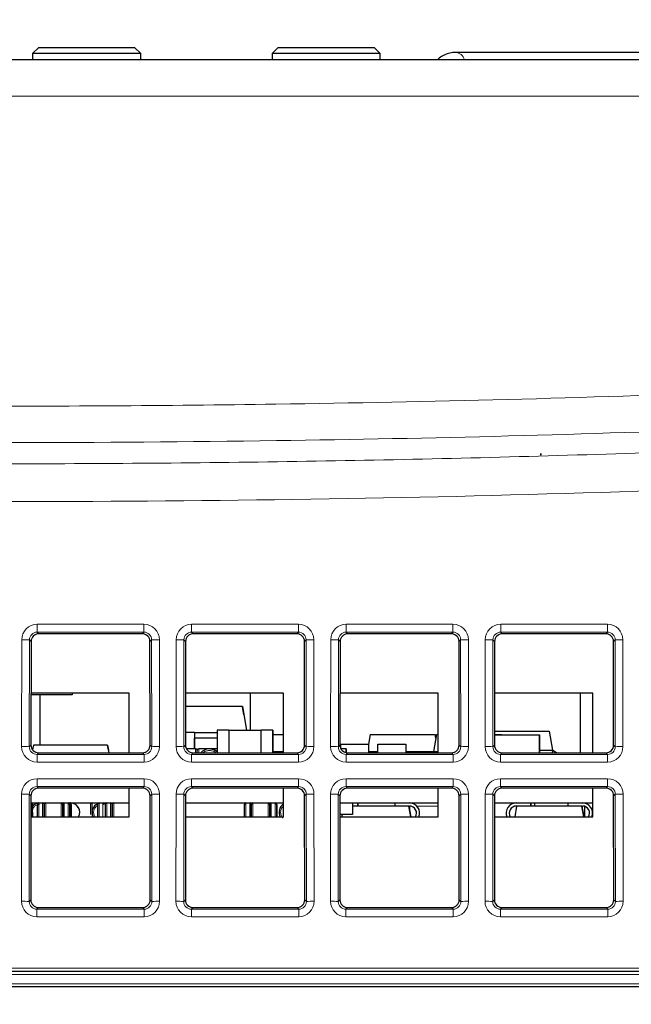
# Paper-space layout 'Blatt5' of a CAD drawing. Header units: millimetres. Extents: x 5 to 418, y 2 to 292.
# Tile 9 of 30: x 175 to 194, y 223 to 255. Entities that reach past the tile are written whole.
import ezdxf

# ---------------------------------------------------------------- set-up
doc = ezdxf.new("R2010")
doc.units = ezdxf.units.MM
doc.layers.add('SLD-0', color=7, linetype='Continuous')
doc.styles.add('SLDTEXTSTYLE1', font='TXT', dxfattribs={"width": 0.605})
doc.dimstyles.new('SLDDIMSTYLE6', dxfattribs={"dimtxt": 3.5, "dimasz": 3.302, "dimexe": 0, "dimexo": 0.0625, "dimgap": 0.875, "dimtad": 1, "dimlfac": 2, "dimrnd": 1e-09, "dimzin": 12, "dimdsep": 46, "dimtxsty": 'SLDTEXTSTYLE1', "dimsah": 1, "dimcen": 0.09, "dimadec": 0, "dimazin": 3, "dimtfac": 1, "dimtofl": 0, "dimtmove": 0, "dimatfit": 3, "dimfxl": 1, "dimfrac": 2, "dimtolj": 1, "dimtzin": 12, "dimarcsym": 0})

# ---------------------------------------------------------------- blocks, each defined once
blk = doc.blocks.new('_D_34')
at = {"layer": 'SLD-0', "color": 7}
for p, q in [((113.293, 153.905), (113.293, 269.669)), ((309.293, 153.905), (309.293, 269.669)), ((113.293, 268.669), (309.293, 268.669))]:
    blk.add_line(p, q, dxfattribs=at)
for points in [[(113.293, 268.669), (116.595, 268.161), (116.595, 269.177)], [(309.293, 268.669), (305.991, 269.177), (305.991, 268.161)]]:
    blk.add_solid(points, dxfattribs=at)
at = {"layer": 'SLD-0', "color": 7, "insert": (207.282, 273.18), "char_height": 3.5, "attachment_point": 1, "style": 'SLDTEXTSTYLE1'}
blk.add_mtext('392', dxfattribs=at)

psp = doc.layouts.new('Blatt5')

# ---------------------------------------------------------------- linework, layer by layer
at = {"color": 7, "linetype": 'Continuous', "lineweight": 25}
for p, q in [((175.1176, 254.0073), (174.9176, 253.8073)), ((175.1176, 254.0073), (178.2176, 254.0073)), ((178.4176, 253.8073), (178.2176, 254.0073)), ((182.8676, 254.0073), (182.6676, 253.8073)), ((182.8676, 254.0073), (185.9676, 254.0073)), ((186.1676, 253.8073), (185.9676, 254.0073)), ((132.801, 253.6183), (212.2841, 253.6183)), ((174.9176, 253.8073), (174.9176, 253.6183)), ((178.4176, 253.8073), (174.9176, 253.8073)), ((178.4176, 253.6183), (178.4176, 253.8073)), ((182.6676, 253.8073), (182.6676, 253.6183)), ((186.1676, 253.8073), (182.6676, 253.8073)), ((186.1676, 253.6183), (186.1676, 253.8073)), ((202.7975, 253.8488), (188.6112, 253.8488)), ((174.8683, 234.7929), (174.8653, 231.4406)), ((178.467, 235.0424), (175.1182, 235.0424)), ((178.7199, 231.4406), (178.7169, 234.7929)), ((179.8683, 234.7929), (179.8653, 231.4406)), ((183.467, 235.0424), (180.1182, 235.0424)), ((183.7199, 231.4406), (183.7169, 234.7929)), ((184.8683, 234.7929), (184.8653, 231.4406)), ((188.467, 235.0424), (185.1182, 235.0424)), ((188.7199, 231.4406), (188.7169, 234.7929)), ((189.8683, 234.7929), (189.8653, 231.4406)), ((193.467, 235.0424), (190.1182, 235.0424)), ((193.7199, 231.4406), (193.7169, 234.7929)), ((176.1964, 233.0683), (174.8667, 233.0683)), ((178.0426, 233.1183), (174.8668, 233.1183)), ((175.1664, 231.4433), (175.1664, 233.0683)), ((176.1964, 233.1183), (176.1964, 233.0683)), ((176.1964, 233.1183), (176.1964, 233.0683)), ((176.1964, 233.0683), (176.1964, 233.0683)), ((178.0426, 231.1908), (178.0426, 233.1183)), ((183.0426, 233.1183), (179.8668, 233.1183)), ((181.9676, 231.9183), (181.9676, 233.1183)), ((183.0426, 231.1908), (183.0426, 233.1183)), ((188.0426, 233.1183), (184.8668, 233.1183)), ((188.0426, 231.1908), (188.0426, 233.1183)), ((193.0426, 233.1183), (189.8668, 233.1183)), ((192.6426, 233.1183), (192.6426, 231.1908)), ((193.0426, 231.1908), (193.0426, 233.1183)), ((181.7056, 232.6933), (179.8664, 232.6933)), ((181.7056, 232.6933), (181.8423, 231.9183)), ((181.7056, 232.6933), (181.8423, 231.9183)), ((181.7056, 232.6933), (181.7056, 232.6933)), ((181.7547, 232.4149), (181.7056, 232.6933)), ((181.7056, 232.6933), (181.7547, 232.4149)), ((181.7547, 232.4149), (181.7547, 232.4149)), ((180.8926, 231.9183), (180.8926, 231.1908)), ((181.2676, 231.9183), (180.8926, 231.9183)), ((181.2676, 231.9183), (181.2676, 231.1908)), ((181.2676, 231.9183), (182.3176, 231.9183)), ((182.3176, 231.1908), (182.3176, 231.9183)), ((182.6926, 231.9183), (182.3176, 231.9183)), ((182.6926, 231.1908), (182.6926, 231.9183)), ((182.6926, 231.9183), (182.6926, 231.1908)), ((182.6926, 231.9183), (182.6926, 231.9183)), ((189.8657, 231.8933), (191.6346, 231.8933)), ((191.6346, 231.8933), (191.7426, 231.2808)), ((191.6346, 231.8933), (191.6346, 231.8933)), ((191.6346, 231.8933), (191.7426, 231.2808)), ((180.1576, 231.8458), (179.8656, 231.8458)), ((180.1576, 231.8458), (180.8926, 231.8458)), ((180.1576, 231.8458), (180.1576, 231.3183)), ((180.1576, 231.8458), (180.1576, 231.8458)), ((180.8926, 231.6658), (180.1576, 231.6658)), ((180.1576, 231.3183), (180.1576, 231.6658)), ((180.1576, 231.6658), (180.1576, 231.6658)), ((182.6926, 231.7883), (183.0426, 231.7883)), ((185.8413, 231.7883), (185.7849, 231.4683)), ((185.8413, 231.7883), (187.9438, 231.7883)), ((187.9913, 231.7883), (187.8926, 231.2283)), ((187.9438, 231.7883), (187.9676, 231.6537)), ((187.9438, 231.7883), (187.9438, 231.7883)), ((187.9676, 231.6537), (187.9438, 231.7883)), ((187.9913, 231.7883), (188.0426, 231.7883)), ((189.8656, 231.7883), (190.0938, 231.7883)), ((189.8656, 231.7683), (191.3176, 231.7683)), ((190.0938, 231.7883), (190.0938, 231.7883)), ((190.0974, 231.7683), (190.0938, 231.7883)), ((190.0938, 231.7883), (190.0974, 231.7683)), ((191.3176, 231.7683), (191.3176, 231.1908)), ((191.3176, 231.7683), (191.3176, 231.7683)), ((191.3176, 231.1908), (191.3176, 231.7683)), ((174.9455, 231.4433), (174.9179, 231.2869)), ((177.3397, 231.4433), (174.9455, 231.4433)), ((177.3397, 231.4433), (177.3842, 231.1908)), ((177.3397, 231.4433), (177.3842, 231.1908)), ((177.3397, 231.4433), (177.3397, 231.4433)), ((177.3688, 231.2783), (177.3397, 231.4433)), ((177.3397, 231.4433), (177.3688, 231.2783)), ((177.3688, 231.2783), (177.3688, 231.2783)), ((180.1926, 231.3183), (179.897, 231.3183)), ((180.8926, 231.3183), (180.2926, 231.3183)), ((180.6426, 231.3183), (180.6426, 231.3183)), ((184.8926, 231.3267), (184.8926, 231.4683)), ((184.8926, 231.4683), (185.7926, 231.4683)), ((184.897, 231.3183), (184.9176, 231.3183)), ((184.9176, 231.2873), (184.9176, 231.3183)), ((185.0676, 231.3183), (184.9176, 231.3183)), ((185.0676, 231.1952), (185.0676, 231.3183)), ((185.0676, 231.3183), (185.0676, 231.3183)), ((185.0676, 231.3183), (185.0676, 231.1952)), ((185.7926, 231.4683), (185.7926, 231.1908)), ((185.7926, 231.4683), (185.7926, 231.1908)), ((185.7926, 231.4683), (185.7926, 231.4683)), ((186.0926, 231.1908), (186.0926, 231.4683)), ((186.0926, 231.4683), (186.9926, 231.4683)), ((186.9926, 231.4683), (186.9926, 231.1908)), ((186.9926, 231.4683), (186.9926, 231.1908)), ((186.9926, 231.4683), (186.9926, 231.4683)), ((191.3176, 231.2808), (191.7426, 231.2808)), ((191.7426, 231.2808), (191.7267, 231.1908)), ((191.7426, 231.2808), (191.7399, 231.2654)), ((191.7426, 231.2808), (191.7426, 231.2808)), ((175.1147, 231.1908), (178.4705, 231.1908)), ((180.1147, 231.1908), (183.4705, 231.1908)), ((182.6926, 231.2283), (183.0426, 231.2283)), ((185.1147, 231.1908), (188.4705, 231.1908)), ((185.7926, 231.2283), (186.0926, 231.2283)), ((186.9926, 231.2283), (187.8926, 231.2283)), ((187.8926, 231.2283), (187.8992, 231.1908)), ((187.8926, 231.2283), (188.0426, 231.2283)), ((190.1147, 231.1908), (193.4705, 231.1908)), ((178.4715, 230.0469), (175.1136, 230.0469)), ((178.0426, 229.1183), (178.0426, 230.0469)), ((183.4715, 230.0469), (180.1136, 230.0469)), ((183.0426, 229.1183), (183.0426, 230.0469)), ((188.4715, 230.0469), (185.1136, 230.0469)), ((188.0426, 229.1183), (188.0426, 230.0469)), ((193.4715, 230.0469), (190.1136, 230.0469)), ((193.0426, 229.1183), (193.0426, 230.0469)), ((174.8637, 229.7975), (174.8607, 226.4361)), ((178.7245, 226.4361), (178.7214, 229.7975)), ((179.8637, 229.7975), (179.8607, 226.4361)), ((183.7245, 226.4361), (183.7214, 229.7975)), ((184.8637, 229.7975), (184.8607, 226.4361)), ((188.7245, 226.4361), (188.7214, 229.7975)), ((189.8637, 229.7975), (189.8607, 226.4361)), ((193.7245, 226.4361), (193.7214, 229.7975)), ((174.8635, 229.5683), (178.0426, 229.5683)), ((175.0414, 229.5507), (175.0414, 229.5683)), ((177.2521, 229.5476), (177.2243, 229.557)), ((177.2521, 229.5476), (177.2243, 229.557)), ((177.2426, 229.5683), (177.2782, 229.5662)), ((179.8635, 229.5683), (183.0426, 229.5683)), ((181.9926, 229.5008), (181.9926, 229.5183)), ((184.8635, 229.5683), (188.0426, 229.5683)), ((185.2726, 229.5683), (185.2726, 229.1933)), ((187.0938, 229.4683), (185.2726, 229.4683)), ((185.4426, 229.4683), (185.4426, 229.5683)), ((185.4426, 229.5683), (185.4426, 229.4683)), ((186.6426, 229.5683), (186.6426, 229.4683)), ((187.0938, 229.4683), (187.1556, 229.1183)), ((187.1556, 229.1183), (187.0938, 229.4683)), ((187.0938, 229.4683), (187.1126, 229.4683)), ((187.1176, 229.5683), (187.1176, 229.5683)), ((187.1176, 229.5683), (187.1176, 229.5683)), ((187.1176, 229.3337), (187.1176, 229.4683)), ((187.1176, 229.4683), (187.1176, 229.3337)), ((189.8635, 229.5683), (193.0426, 229.5683)), ((190.5296, 229.1183), (190.5913, 229.4683)), ((190.5726, 229.4683), (190.5913, 229.4683)), ((192.6938, 229.4683), (190.5913, 229.4683)), ((191.0426, 229.4683), (191.0426, 229.5683)), ((191.0426, 229.5683), (191.0426, 229.4683)), ((191.1596, 229.5683), (191.1596, 229.4683)), ((192.2426, 229.5683), (192.2426, 229.4683)), ((192.6938, 229.4683), (192.7556, 229.1183)), ((192.7556, 229.1183), (192.6938, 229.4683)), ((192.6938, 229.4683), (192.7126, 229.4683)), ((192.7809, 229.5683), (192.7809, 229.5612)), ((192.7809, 229.4579), (192.7809, 229.1183)), ((174.8631, 229.1183), (178.0426, 229.1183)), ((179.8631, 229.1183), (183.0426, 229.1183)), ((184.8631, 229.1183), (188.0426, 229.1183)), ((185.2726, 229.1933), (184.8632, 229.1933)), ((184.9296, 229.1183), (184.9428, 229.1933)), ((189.8631, 229.1183), (193.0426, 229.1183)), ((175.1101, 226.1862), (178.4751, 226.1862)), ((180.1101, 226.1862), (183.4751, 226.1862)), ((185.1101, 226.1862), (188.4751, 226.1862)), ((190.1101, 226.1862), (193.4751, 226.1862)), ((210.2239, 224.1183), (131.3247, 224.1183)), ((210.1977, 223.6183), (131.7859, 223.6183))]:
    psp.add_line(p, q, dxfattribs=at)
at = {"color": 7, "linetype": 'Continuous', "lineweight": 18}
for p, q in [((212.2841, 252.4337), (132.801, 252.4337)), ((175.0654, 235.3492), (178.5198, 235.3492)), ((175.0654, 235.0952), (175.0654, 235.3492)), ((178.5198, 235.0952), (175.0654, 235.0952)), ((175.0654, 235.0952), (175.1182, 235.0424)), ((178.467, 235.0424), (178.5198, 235.0952)), ((178.5198, 235.0952), (178.5198, 235.3492)), ((180.0654, 235.3492), (183.5198, 235.3492)), ((180.0654, 235.0952), (180.0654, 235.3492)), ((183.5198, 235.0952), (180.0654, 235.0952)), ((180.0654, 235.0952), (180.1182, 235.0424)), ((183.467, 235.0424), (183.5198, 235.0952)), ((183.5198, 235.0952), (183.5198, 235.3492)), ((185.0654, 235.3492), (188.5198, 235.3492)), ((185.0654, 235.0952), (185.0654, 235.3492)), ((188.5198, 235.0952), (185.0654, 235.0952)), ((185.0654, 235.0952), (185.1182, 235.0424)), ((188.467, 235.0424), (188.5198, 235.0952)), ((188.5198, 235.0952), (188.5198, 235.3492)), ((190.0654, 235.3492), (193.5198, 235.3492)), ((190.0654, 235.0952), (190.0654, 235.3492)), ((193.5198, 235.0952), (190.0654, 235.0952)), ((190.0654, 235.0952), (190.1182, 235.0424)), ((193.467, 235.0424), (193.5198, 235.0952)), ((193.5198, 235.0952), (193.5198, 235.3492)), ((174.5625, 231.3919), (174.5656, 234.8503)), ((174.8153, 234.846), (174.8121, 231.3875)), ((174.8683, 234.7929), (174.8153, 234.846)), ((178.7699, 234.846), (178.7169, 234.7929)), ((178.7731, 231.3875), (178.7699, 234.846)), ((179.0196, 234.8503), (179.0227, 231.3919)), ((179.5625, 231.3919), (179.5656, 234.8503)), ((179.8153, 234.846), (179.8121, 231.3875)), ((179.8683, 234.7929), (179.8153, 234.846)), ((183.7699, 234.846), (183.7169, 234.7929)), ((183.7731, 231.3875), (183.7699, 234.846)), ((184.0196, 234.8503), (184.0227, 231.3919)), ((184.5625, 231.3919), (184.5656, 234.8503)), ((184.8153, 234.846), (184.8121, 231.3875)), ((184.8683, 234.7929), (184.8153, 234.846)), ((188.7699, 234.846), (188.7169, 234.7929)), ((188.7731, 231.3875), (188.7699, 234.846)), ((189.0196, 234.8503), (189.0227, 231.3919)), ((189.5625, 231.3919), (189.5656, 234.8503)), ((189.8153, 234.846), (189.8121, 231.3875)), ((189.8683, 234.7929), (189.8153, 234.846)), ((193.7699, 234.846), (193.7169, 234.7929)), ((193.7731, 231.3875), (193.7699, 234.846)), ((194.0196, 234.8503), (194.0227, 231.3919)), ((174.8121, 231.3875), (174.8653, 231.4406)), ((178.7199, 231.4406), (178.7731, 231.3875)), ((179.8121, 231.3875), (179.8653, 231.4406)), ((180.1926, 231.1908), (180.1926, 231.3183)), ((180.2926, 231.3183), (180.2926, 231.1908)), ((183.7199, 231.4406), (183.7731, 231.3875)), ((184.8121, 231.3875), (184.8653, 231.4406)), ((188.7199, 231.4406), (188.7731, 231.3875)), ((189.8121, 231.3875), (189.8653, 231.4406)), ((193.7199, 231.4406), (193.7731, 231.3875)), ((175.1147, 231.1908), (175.0613, 231.1374)), ((175.0613, 230.8921), (175.0613, 231.1374)), ((175.0613, 231.1374), (178.5239, 231.1374)), ((178.5239, 231.1374), (178.4705, 231.1908)), ((178.5239, 230.8921), (178.5239, 231.1374)), ((180.1147, 231.1908), (180.0613, 231.1374)), ((180.0613, 230.8921), (180.0613, 231.1374)), ((180.0613, 231.1374), (183.5239, 231.1374)), ((183.5239, 231.1374), (183.4705, 231.1908)), ((183.5239, 230.8921), (183.5239, 231.1374)), ((185.1147, 231.1908), (185.0613, 231.1374)), ((185.0613, 230.8921), (185.0613, 231.1374)), ((185.0613, 231.1374), (188.5239, 231.1374)), ((188.5239, 231.1374), (188.4705, 231.1908)), ((188.5239, 230.8921), (188.5239, 231.1374)), ((190.1147, 231.1908), (190.0613, 231.1374)), ((190.0613, 230.8921), (190.0613, 231.1374)), ((190.0613, 231.1374), (193.5239, 231.1374)), ((193.5239, 231.1374), (193.4705, 231.1908)), ((193.5239, 230.8921), (193.5239, 231.1374)), ((178.5239, 230.8921), (175.0613, 230.8921)), ((183.5239, 230.8921), (180.0613, 230.8921)), ((188.5239, 230.8921), (185.0613, 230.8921)), ((193.5239, 230.8921), (190.0613, 230.8921)), ((175.0608, 230.3538), (178.5244, 230.3538)), ((175.0608, 230.0997), (175.0608, 230.3538)), ((178.5244, 230.0997), (178.5244, 230.3538)), ((180.0608, 230.3538), (183.5244, 230.3538)), ((180.0608, 230.0997), (180.0608, 230.3538)), ((183.5244, 230.0997), (183.5244, 230.3538)), ((185.0608, 230.3538), (188.5244, 230.3538)), ((185.0608, 230.0997), (185.0608, 230.3538)), ((188.5244, 230.0997), (188.5244, 230.3538)), ((190.0608, 230.3538), (193.5244, 230.3538)), ((190.0608, 230.0997), (190.0608, 230.3538)), ((193.5244, 230.0997), (193.5244, 230.3538)), ((178.5244, 230.0997), (175.0608, 230.0997)), ((175.0608, 230.0997), (175.1136, 230.0469)), ((178.4715, 230.0469), (178.5244, 230.0997)), ((183.5244, 230.0997), (180.0608, 230.0997)), ((180.0608, 230.0997), (180.1136, 230.0469)), ((183.4715, 230.0469), (183.5244, 230.0997)), ((188.5244, 230.0997), (185.0608, 230.0997)), ((185.0608, 230.0997), (185.1136, 230.0469)), ((188.4715, 230.0469), (188.5244, 230.0997)), ((193.5244, 230.0997), (190.0608, 230.0997)), ((190.0608, 230.0997), (190.1136, 230.0469)), ((193.4715, 230.0469), (193.5244, 230.0997)), ((174.5579, 226.3873), (174.561, 229.8549)), ((174.8107, 229.8505), (174.8075, 226.3829)), ((174.8637, 229.7975), (174.8107, 229.8505)), ((178.7745, 229.8505), (178.7214, 229.7975)), ((178.7776, 226.3829), (178.7745, 229.8505)), ((179.0241, 229.8549), (179.0273, 226.3873)), ((179.5579, 226.3873), (179.561, 229.8549)), ((179.8107, 229.8505), (179.8075, 226.3829)), ((179.8637, 229.7975), (179.8107, 229.8505)), ((183.7745, 229.8505), (183.7214, 229.7975)), ((183.7776, 226.3829), (183.7745, 229.8505)), ((184.0241, 229.8549), (184.0273, 226.3873)), ((184.5579, 226.3873), (184.561, 229.8549)), ((184.8107, 229.8505), (184.8075, 226.3829)), ((184.8637, 229.7975), (184.8107, 229.8505)), ((188.7745, 229.8505), (188.7214, 229.7975)), ((188.7776, 226.3829), (188.7745, 229.8505)), ((189.0241, 229.8549), (189.0273, 226.3873)), ((189.5579, 226.3873), (189.561, 229.8549)), ((189.8107, 229.8505), (189.8075, 226.3829)), ((189.8637, 229.7975), (189.8107, 229.8505)), ((193.7745, 229.8505), (193.7214, 229.7975)), ((193.7776, 226.3829), (193.7745, 229.8505)), ((194.0241, 229.8549), (194.0273, 226.3873)), ((174.8676, 229.5683), (174.8676, 229.1183)), ((175.1176, 229.1183), (175.1176, 229.5683)), ((175.2426, 229.1183), (175.2426, 229.5683)), ((175.2926, 229.5683), (175.2926, 229.1183)), ((175.3426, 229.5683), (175.3426, 229.1183)), ((175.8426, 229.1183), (175.8426, 229.5683)), ((175.8926, 229.1183), (175.8926, 229.5683)), ((175.9426, 229.1183), (175.9426, 229.5683)), ((176.0676, 229.1183), (176.0676, 229.5683)), ((176.1176, 229.5683), (176.1176, 229.1183)), ((176.8426, 229.5683), (176.8426, 229.1183)), ((177.0676, 229.5683), (177.0676, 229.1183)), ((177.1926, 229.5683), (177.1926, 229.1183)), ((177.2926, 229.5683), (177.2926, 229.5616)), ((177.3176, 229.1183), (177.3176, 229.5683)), ((177.4426, 229.1183), (177.4426, 229.5683)), ((177.5426, 229.5683), (177.5426, 229.1183)), ((181.8176, 229.5683), (181.8176, 229.1183)), ((181.9426, 229.5683), (181.9426, 229.1183)), ((182.0426, 229.5683), (182.0426, 229.1183)), ((182.5426, 229.1183), (182.5426, 229.5683)), ((182.6426, 229.5683), (182.6426, 229.1183)), ((182.7676, 229.5683), (182.7676, 229.1183)), ((187.3492, 229.4683), (188.0426, 229.4683)), ((174.8075, 226.3829), (174.8607, 226.4361)), ((175.1101, 226.1862), (175.0567, 226.1328)), ((178.5284, 226.1328), (178.4751, 226.1862)), ((178.7245, 226.4361), (178.7776, 226.3829)), ((179.8075, 226.3829), (179.8607, 226.4361)), ((180.1101, 226.1862), (180.0567, 226.1328)), ((183.5284, 226.1328), (183.4751, 226.1862)), ((183.7245, 226.4361), (183.7776, 226.3829)), ((184.8075, 226.3829), (184.8607, 226.4361)), ((185.1101, 226.1862), (185.0567, 226.1328)), ((188.5284, 226.1328), (188.4751, 226.1862)), ((188.7245, 226.4361), (188.7776, 226.3829)), ((189.8075, 226.3829), (189.8607, 226.4361)), ((190.1101, 226.1862), (190.0567, 226.1328)), ((193.5284, 226.1328), (193.4751, 226.1862)), ((193.7245, 226.4361), (193.7776, 226.3829)), ((175.0567, 225.8875), (175.0567, 226.1328)), ((175.0567, 226.1328), (178.5284, 226.1328)), ((178.5284, 225.8875), (175.0567, 225.8875)), ((178.5284, 225.8875), (178.5284, 226.1328)), ((180.0567, 225.8875), (180.0567, 226.1328)), ((180.0567, 226.1328), (183.5284, 226.1328)), ((183.5284, 225.8875), (180.0567, 225.8875)), ((183.5284, 225.8875), (183.5284, 226.1328)), ((185.0567, 225.8875), (185.0567, 226.1328)), ((185.0567, 226.1328), (188.5284, 226.1328)), ((188.5284, 225.8875), (185.0567, 225.8875)), ((188.5284, 225.8875), (188.5284, 226.1328)), ((190.0567, 225.8875), (190.0567, 226.1328)), ((190.0567, 226.1328), (193.5284, 226.1328)), ((193.5284, 225.8875), (190.0567, 225.8875)), ((193.5284, 225.8875), (193.5284, 226.1328)), ((131.3247, 224.2201), (210.2239, 224.2201)), ((210.214, 224.0236), (131.7696, 224.0236)), ((131.7859, 223.7131), (210.1977, 223.7131))]:
    psp.add_line(p, q, dxfattribs=at)
at = {"color": 7, "linetype": 'Continuous', "lineweight": 25, "flags": 128}
for points in [[(191.3676, 240.8183), (191.3676, 240.8683), (191.3676, 240.8183)], [(191.3676, 240.8183), (191.3676, 240.8683), (191.3676, 240.8183)], [(180.8926, 231.2228), (180.7861, 231.2898), (180.6426, 231.3183)], [(191.7399, 231.2654), (191.7727, 231.2537), (191.8731, 231.1908)], [(191.8731, 231.1908), (191.7727, 231.2537), (191.7399, 231.2654)], [(187.8197, 231.1908), (187.8463, 231.2032), (187.8942, 231.2189)], [(177.207, 229.5662), (177.2426, 229.5683), (177.2782, 229.5662)]]:
    psp.add_lwpolyline(points, dxfattribs=at)
at = {"color": 7, "linetype": 'Continuous', "lineweight": 18}
for centre, radius, start, end in [((188.5879, 253.5412), 0.3085, 14.48303, 85.71708), ((174.62, 230.8194), 4.0313, 87.22407, 90.77349), ((178.9651, 230.8194), 4.0313, 89.22651, 92.77593), ((179.62, 230.8194), 4.0313, 87.22407, 90.77349), ((183.9651, 230.8194), 4.0313, 89.22651, 92.77593), ((184.62, 230.8194), 4.0313, 87.22407, 90.77349), ((188.9651, 230.8194), 4.0313, 89.22651, 92.77593), ((189.62, 230.8194), 4.0313, 87.22407, 90.77349), ((193.9651, 230.8194), 4.0313, 89.22651, 92.77593), ((174.6169, 227.3609), 4.0313, 87.22407, 90.77349), ((178.9683, 227.3609), 4.0313, 89.22651, 92.77593), ((179.6169, 227.3609), 4.0313, 87.22407, 90.77349), ((183.9683, 227.3609), 4.0313, 89.22651, 92.77593), ((184.6169, 227.3609), 4.0313, 87.22407, 90.77349), ((188.9683, 227.3609), 4.0313, 89.22651, 92.77593), ((189.6169, 227.3609), 4.0313, 87.22407, 90.77349), ((193.9683, 227.3609), 4.0313, 89.22651, 92.77593), ((174.6155, 225.824), 4.0313, 87.22407, 90.77349), ((178.9697, 225.824), 4.0313, 89.22651, 92.77593), ((179.6155, 225.824), 4.0313, 87.22407, 90.77349), ((183.9697, 225.824), 4.0313, 89.22651, 92.77593), ((184.6155, 225.824), 4.0313, 87.22407, 90.77349), ((188.9697, 225.824), 4.0313, 89.22651, 92.77593), ((189.6155, 225.824), 4.0313, 87.22407, 90.77349), ((193.9697, 225.824), 4.0313, 89.22651, 92.77593), ((174.6123, 222.3564), 4.0313, 87.22407, 90.77349), ((178.9729, 222.3564), 4.0313, 89.22651, 92.77593), ((179.6123, 222.3564), 4.0313, 87.22407, 90.77349), ((183.9729, 222.3564), 4.0313, 89.22651, 92.77593), ((184.6123, 222.3564), 4.0313, 87.22407, 90.77349), ((188.9729, 222.3564), 4.0313, 89.22651, 92.77593), ((189.6123, 222.3564), 4.0313, 87.22407, 90.77349), ((193.9729, 222.3564), 4.0313, 89.22651, 92.77593)]:
    psp.add_arc(centre, radius, start, end, dxfattribs=at)
at = {"color": 7, "linetype": 'Continuous', "lineweight": 25}
for centre, radius, start, end in [((180.1926, 231.2683), 0.05, 0, 90), ((180.2926, 231.2683), 0.05, 90, 180), ((180.6426, 230.9433), 0.375, 48.18939, 138.71297), ((174.8676, 229.5183), 0.05, 0, 90), ((175.1426, 229.2683), 0.3, 98.02658, 139.30765), ((175.1176, 229.5183), 0.05, 90, 180), ((175.2426, 229.5183), 0.05, 0, 90), ((175.3426, 229.5183), 0.05, 90, 180), ((175.2926, 229.5183), 0.05, 59.99952, 90), ((175.8426, 229.5183), 0.05, 0, 90), ((175.9426, 229.5183), 0.05, 90, 180), ((175.8926, 229.5183), 0.05, 59.99952, 90), ((176.0676, 229.5183), 0.05, 0, 90), ((176.1176, 229.5183), 0.05, 0, 90), ((176.1426, 229.2683), 0.3, 330, 93.39469), ((176.1426, 229.2683), 0.3, 330, 90), ((176.8426, 229.5183), 0.05, 90, 180), ((177.1426, 229.2683), 0.3, 113.11072, 210), ((177.0676, 229.5183), 0.05, 90, 180), ((177.1926, 229.5183), 0.05, 0, 90), ((177.2926, 229.5183), 0.05, 90, 180), ((177.3176, 229.5183), 0.05, 90, 180), ((177.4426, 229.5183), 0.05, 0, 90), ((177.5426, 229.5183), 0.05, 90, 180), ((181.8176, 229.5183), 0.05, 90, 180), ((181.9426, 229.5183), 0.05, 0, 90), ((182.0426, 229.5183), 0.05, 90, 180), ((182.5426, 229.5183), 0.05, 0, 90), ((182.6426, 229.5183), 0.05, 90, 180), ((182.7676, 229.5183), 0.05, 0, 90), ((183.1926, 229.2683), 0.3, 120.00042, 210), ((187.1126, 229.2383), 0.33, 338.67631, 90), ((187.1126, 229.2383), 0.33, 338.67631, 90), ((187.1126, 229.2383), 0.23, 328.55102, 90), ((190.5726, 229.2383), 0.33, 90, 201.32369), ((190.5726, 229.2383), 0.23, 90, 211.44898), ((190.5726, 229.2383), 0.23, 90, 211.44898), ((192.7126, 229.2383), 0.33, 338.67631, 90), ((192.7126, 229.2383), 0.33, 338.67631, 90), ((192.7126, 229.2383), 0.23, 328.55102, 90)]:
    psp.add_arc(centre, radius, start, end, dxfattribs=at)
at = {"color": 7, "linetype": 'Continuous', "lineweight": 18}
for centre, major_axis, ratio, start_param, end_param in [((175.0663, 234.849), (0.4261, -0.2634), 0.9979617, 2.1253446, 3.6934019), ((175.0663, 234.8446), (0.2008, -0.1516), 0.9933986, 2.2177606, 3.7858179), ((178.5189, 234.849), (0.4261, 0.2634), 0.9979617, 5.7313761, 7.2994334), ((178.5189, 234.8446), (0.2008, 0.1516), 0.9933986, 5.6389601, 7.2070174), ((180.0663, 234.849), (0.4261, -0.2634), 0.9979617, 2.1253446, 3.6934019), ((180.0663, 234.8446), (0.2008, -0.1516), 0.9933986, 2.2177606, 3.7858179), ((183.5189, 234.849), (0.4261, 0.2634), 0.9979617, 5.7313761, 7.2994334), ((183.5189, 234.8446), (0.2008, 0.1516), 0.9933986, 5.6389601, 7.2070174), ((185.0663, 234.849), (0.4261, -0.2634), 0.9979617, 2.1253446, 3.6934019), ((185.0663, 234.8446), (0.2008, -0.1516), 0.9933986, 2.2177606, 3.7858179), ((188.5189, 234.849), (0.4261, 0.2634), 0.9979617, 5.7313761, 7.2994334), ((188.5189, 234.8446), (0.2008, 0.1516), 0.9933986, 5.6389601, 7.2070174), ((190.0663, 234.849), (0.4261, -0.2634), 0.9979617, 2.1253446, 3.6934019), ((190.0663, 234.8446), (0.2008, -0.1516), 0.9933986, 2.2177606, 3.7858179), ((193.5189, 234.849), (0.4261, 0.2634), 0.9979617, 5.7313761, 7.2994334), ((193.5189, 234.8446), (0.2008, 0.1516), 0.9933986, 5.6389601, 7.2070174), ((175.0631, 231.3932), (0.3089, 0.3955), 0.9962403, 2.234797, 3.8028543), ((175.0631, 231.3889), (0.1619, 0.1938), 0.9898801, 2.2670539, 3.8351112), ((178.522, 231.3932), (-0.3089, 0.3955), 0.9962403, 2.480331, 4.0483883), ((178.522, 231.3889), (-0.1619, 0.1938), 0.9898801, 2.4480741, 4.0161314), ((180.0631, 231.3932), (0.3089, 0.3955), 0.9962403, 2.234797, 3.8028543), ((180.0631, 231.3889), (0.1619, 0.1938), 0.9898801, 2.2670539, 3.8351112), ((183.522, 231.3932), (-0.3089, 0.3955), 0.9962403, 2.480331, 4.0483883), ((183.522, 231.3889), (-0.1619, 0.1938), 0.9898801, 2.4480741, 4.0161314), ((185.0631, 231.3932), (0.3089, 0.3955), 0.9962403, 2.234797, 3.8028543), ((185.0631, 231.3889), (0.1619, 0.1938), 0.9898801, 2.2670539, 3.8351112), ((188.522, 231.3932), (-0.3089, 0.3955), 0.9962403, 2.480331, 4.0483883), ((188.522, 231.3889), (-0.1619, 0.1938), 0.9898801, 2.4480741, 4.0161314), ((190.0631, 231.3932), (0.3089, 0.3955), 0.9962403, 2.234797, 3.8028543), ((190.0631, 231.3889), (0.1619, 0.1938), 0.9898801, 2.2670539, 3.8351112), ((193.522, 231.3932), (-0.3089, 0.3955), 0.9962403, 2.480331, 4.0483883), ((193.522, 231.3889), (-0.1619, 0.1938), 0.9898801, 2.4480741, 4.0161314), ((175.0617, 229.8535), (0.4261, -0.2634), 0.9979617, 2.1253446, 3.6934019), ((178.5234, 229.8535), (0.4261, 0.2634), 0.9979617, 5.7313761, 7.2994334), ((180.0617, 229.8535), (0.4261, -0.2634), 0.9979617, 2.1253446, 3.6934019), ((183.5234, 229.8535), (0.4261, 0.2634), 0.9979617, 5.7313761, 7.2994334), ((185.0617, 229.8535), (0.4261, -0.2634), 0.9979617, 2.1253446, 3.6934019), ((188.5234, 229.8535), (0.4261, 0.2634), 0.9979617, 5.7313761, 7.2994334), ((190.0617, 229.8535), (0.4261, -0.2634), 0.9979617, 2.1253446, 3.6934019), ((193.5234, 229.8535), (0.4261, 0.2634), 0.9979617, 5.7313761, 7.2994334), ((175.0617, 229.8492), (0.2008, -0.1516), 0.9933986, 2.2177606, 3.7858179), ((178.5234, 229.8492), (0.2008, 0.1516), 0.9933986, 5.6389601, 7.2070174), ((180.0617, 229.8492), (0.2008, -0.1516), 0.9933986, 2.2177606, 3.7858179), ((183.5234, 229.8492), (0.2008, 0.1516), 0.9933986, 5.6389601, 7.2070174), ((185.0617, 229.8492), (0.2008, -0.1516), 0.9933986, 2.2177606, 3.7858179), ((188.5234, 229.8492), (0.2008, 0.1516), 0.9933986, 5.6389601, 7.2070174), ((190.0617, 229.8492), (0.2008, -0.1516), 0.9933986, 2.2177606, 3.7858179), ((193.5234, 229.8492), (0.2008, 0.1516), 0.9933986, 5.6389601, 7.2070174), ((175.0586, 226.3887), (0.3089, 0.3955), 0.9962403, 2.234797, 3.8028543), ((175.0586, 226.3843), (0.1619, 0.1938), 0.9898801, 2.2670539, 3.8351112), ((178.5266, 226.3887), (-0.3089, 0.3955), 0.9962403, 2.480331, 4.0483883), ((178.5266, 226.3843), (-0.1619, 0.1938), 0.9898801, 2.4480741, 4.0161314), ((180.0586, 226.3887), (0.3089, 0.3955), 0.9962403, 2.234797, 3.8028543), ((180.0586, 226.3843), (0.1619, 0.1938), 0.9898801, 2.2670539, 3.8351112), ((183.5266, 226.3887), (-0.3089, 0.3955), 0.9962403, 2.480331, 4.0483883), ((183.5266, 226.3843), (-0.1619, 0.1938), 0.9898801, 2.4480741, 4.0161314), ((185.0586, 226.3887), (0.3089, 0.3955), 0.9962403, 2.234797, 3.8028543), ((185.0586, 226.3843), (0.1619, 0.1938), 0.9898801, 2.2670539, 3.8351112), ((188.5266, 226.3887), (-0.3089, 0.3955), 0.9962403, 2.480331, 4.0483883), ((188.5266, 226.3843), (-0.1619, 0.1938), 0.9898801, 2.4480741, 4.0161314), ((190.0586, 226.3887), (0.3089, 0.3955), 0.9962403, 2.234797, 3.8028543), ((190.0586, 226.3843), (0.1619, 0.1938), 0.9898801, 2.2670539, 3.8351112), ((193.5266, 226.3887), (-0.3089, 0.3955), 0.9962403, 2.480331, 4.0483883), ((193.5266, 226.3843), (-0.1619, 0.1938), 0.9898801, 2.4480741, 4.0161314)]:
    psp.add_ellipse(centre, major_axis=major_axis, ratio=ratio, start_param=start_param, end_param=end_param, dxfattribs=at)
at = {"color": 7, "linetype": 'Continuous', "lineweight": 25}
for centre, major_axis, ratio, start_param, end_param in [((175.1187, 234.7922), (0.2131, -0.1317), 0.9979617, 2.1253446, 3.6934019), ((178.4665, 234.7922), (0.2131, 0.1317), 0.9979617, 5.7313761, 7.2994334), ((180.1187, 234.7922), (0.2131, -0.1317), 0.9979617, 2.1253446, 3.6934019), ((183.4665, 234.7922), (0.2131, 0.1317), 0.9979617, 5.7313761, 7.2994334), ((185.1187, 234.7922), (0.2131, -0.1317), 0.9979617, 2.1253446, 3.6934019), ((188.4665, 234.7922), (0.2131, 0.1317), 0.9979617, 5.7313761, 7.2994334), ((190.1187, 234.7922), (0.2131, -0.1317), 0.9979617, 2.1253446, 3.6934019), ((193.4665, 234.7922), (0.2131, 0.1317), 0.9979617, 5.7313761, 7.2994334), ((175.1156, 231.4413), (0.1545, 0.1978), 0.9962403, 2.234797, 3.8028543), ((178.4696, 231.4413), (-0.1545, 0.1978), 0.9962403, 2.480331, 4.0483883), ((180.1156, 231.4413), (0.1545, 0.1978), 0.9962403, 2.234797, 3.8028543), ((183.4696, 231.4413), (-0.1545, 0.1978), 0.9962403, 2.480331, 4.0483883), ((185.1156, 231.4413), (0.1545, 0.1978), 0.9962403, 2.234797, 3.8028543), ((188.4696, 231.4413), (-0.1545, 0.1978), 0.9962403, 2.480331, 4.0483883), ((190.1156, 231.4413), (0.1545, 0.1978), 0.9962403, 2.234797, 3.8028543), ((193.4696, 231.4413), (-0.1545, 0.1978), 0.9962403, 2.480331, 4.0483883), ((175.1141, 229.7968), (0.2131, -0.1317), 0.9979617, 2.1253446, 3.6934019), ((178.4711, 229.7968), (0.2131, 0.1317), 0.9979617, 5.7313761, 7.2994334), ((180.1141, 229.7968), (0.2131, -0.1317), 0.9979617, 2.1253446, 3.6934019), ((183.4711, 229.7968), (0.2131, 0.1317), 0.9979617, 5.7313761, 7.2994334), ((185.1141, 229.7968), (0.2131, -0.1317), 0.9979617, 2.1253446, 3.6934019), ((188.4711, 229.7968), (0.2131, 0.1317), 0.9979617, 5.7313761, 7.2994334), ((190.1141, 229.7968), (0.2131, -0.1317), 0.9979617, 2.1253446, 3.6934019), ((193.4711, 229.7968), (0.2131, 0.1317), 0.9979617, 5.7313761, 7.2994334), ((175.111, 226.4368), (0.1545, 0.1978), 0.9962403, 2.234797, 3.8028543), ((178.4742, 226.4368), (-0.1545, 0.1978), 0.9962403, 2.480331, 4.0483883), ((180.111, 226.4368), (0.1545, 0.1978), 0.9962403, 2.234797, 3.8028543), ((183.4742, 226.4368), (-0.1545, 0.1978), 0.9962403, 2.480331, 4.0483883), ((185.111, 226.4368), (0.1545, 0.1978), 0.9962403, 2.234797, 3.8028543), ((188.4742, 226.4368), (-0.1545, 0.1978), 0.9962403, 2.480331, 4.0483883), ((190.111, 226.4368), (0.1545, 0.1978), 0.9962403, 2.234797, 3.8028543), ((193.4742, 226.4368), (-0.1545, 0.1978), 0.9962403, 2.480331, 4.0483883)]:
    psp.add_ellipse(centre, major_axis=major_axis, ratio=ratio, start_param=start_param, end_param=end_param, dxfattribs=at)
for points, knots in [([(188.6112, 253.8488), (188.5476, 253.8447), (188.42, 253.8363), (188.2402, 253.7689), (188.1062, 253.6948), (188.0433, 253.6337), (188.0275, 253.6183)], [0, 0, 0, 0, 0.30272123, 0.60726504, 0.90108137, 1, 1, 1, 1]), ([(180.2426, 231.1908), (180.2426, 231.1992), (180.2426, 231.2221), (180.2426, 231.2567), (180.2426, 231.2637), (180.2426, 231.2683)], [0, 0, 0, 0, 0.1700648, 0.46212527, 1, 1, 1, 1]), ([(180.2426, 231.168), (180.2426, 231.1697), (180.2426, 231.1887), (180.2426, 231.2162), (180.2426, 231.2575), (180.2426, 231.2641), (180.2426, 231.2683)], [0, 0, 0, 0, 0.0252521, 0.2787163, 0.5332072, 1, 1, 1, 1]), ([(180.2426, 231.1908), (180.2426, 231.1991), (180.2426, 231.222), (180.2426, 231.2567), (180.2426, 231.2637), (180.2426, 231.2683)], [0, 0, 0, 0, 0.16893683, 0.46216125, 1, 1, 1, 1]), ([(174.9176, 229.5183), (174.9176, 229.515), (174.9176, 229.5098), (174.9176, 229.4787), (174.9176, 229.4464), (174.9176, 229.4068), (174.9176, 229.3758), (174.9176, 229.3603)], [0, 0, 0, 0, 0.3148258, 0.4856691, 0.6574125, 0.8282562, 1, 1, 1, 1]), ([(174.9176, 229.1183), (174.9176, 229.1225), (174.9176, 229.1396), (174.9176, 229.1888), (174.9176, 229.2681), (174.9176, 229.3483), (174.9176, 229.4065), (174.9176, 229.4463), (174.9176, 229.4786), (174.9176, 229.5098), (174.9176, 229.515), (174.9176, 229.5183)], [0, 0, 0, 0, 0.0294606, 0.1219912, 0.2916102, 0.4612291, 0.5532745, 0.6458049, 0.7378505, 0.830381, 1, 1, 1, 1]), ([(175.0676, 229.5183), (175.0676, 229.515), (175.0676, 229.5098), (175.0676, 229.4787), (175.0676, 229.4464), (175.0676, 229.4066), (175.0676, 229.3483), (175.0676, 229.2998), (175.0676, 229.2683)], [0, 0, 0, 0, 0.239443, 0.369379, 0.4999997, 0.629936, 0.760557, 1, 1, 1, 1]), ([(175.2926, 229.5183), (175.2926, 229.515), (175.2926, 229.5098), (175.2926, 229.4786), (175.2926, 229.4463), (175.2926, 229.4065), (175.2926, 229.3483), (175.2926, 229.2681), (175.2926, 229.1888), (175.2926, 229.1396), (175.2926, 229.1225), (175.2926, 229.1183)], [0, 0, 0, 0, 0.169619, 0.2621495, 0.3541951, 0.4467255, 0.5387709, 0.7083898, 0.8780088, 0.9705394, 1, 1, 1, 1]), ([(175.2926, 229.2683), (175.2926, 229.2998), (175.2926, 229.3483), (175.2926, 229.4066), (175.2926, 229.4464), (175.2926, 229.4787), (175.2926, 229.5098), (175.2926, 229.515), (175.2926, 229.5183)], [0, 0, 0, 0, 0.239443, 0.370064, 0.5000003, 0.630621, 0.760557, 1, 1, 1, 1]), ([(175.2926, 229.5183), (175.2926, 229.515), (175.2926, 229.5098), (175.2926, 229.4786), (175.2926, 229.4463), (175.2926, 229.4065), (175.2926, 229.3483), (175.2926, 229.2681), (175.2926, 229.1888), (175.2926, 229.1396), (175.2926, 229.1225), (175.2926, 229.1183)], [0, 0, 0, 0, 0.169619, 0.2621495, 0.3541951, 0.4467255, 0.5387709, 0.7083898, 0.8780088, 0.9705394, 1, 1, 1, 1]), ([(175.8926, 229.1183), (175.8926, 229.1225), (175.8926, 229.1396), (175.8926, 229.1888), (175.8926, 229.2681), (175.8926, 229.3483), (175.8926, 229.4065), (175.8926, 229.4463), (175.8926, 229.4786), (175.8926, 229.5098), (175.8926, 229.515), (175.8926, 229.5183)], [0, 0, 0, 0, 0.0294606, 0.1219912, 0.2916102, 0.4612291, 0.5532745, 0.6458049, 0.7378505, 0.830381, 1, 1, 1, 1]), ([(175.8926, 229.1183), (175.8926, 229.1225), (175.8926, 229.1396), (175.8926, 229.1889), (175.8926, 229.2681), (175.8926, 229.3484), (175.8926, 229.4066), (175.8926, 229.4464), (175.8926, 229.4787), (175.8926, 229.5098), (175.8926, 229.515), (175.8926, 229.5183)], [0, 0, 0, 0, 0.0299735, 0.1220162, 0.2916304, 0.4612445, 0.5537724, 0.6458154, 0.7383431, 0.8303859, 1, 1, 1, 1]), ([(175.8926, 229.5183), (175.8926, 229.515), (175.8926, 229.5098), (175.8926, 229.4787), (175.8926, 229.4464), (175.8926, 229.4066), (175.8926, 229.3483), (175.8926, 229.2998), (175.8926, 229.2683)], [0, 0, 0, 0, 0.239443, 0.369379, 0.4999997, 0.629936, 0.760557, 1, 1, 1, 1]), ([(176.1176, 229.5183), (176.1176, 229.515), (176.1176, 229.5098), (176.1176, 229.4786), (176.1176, 229.4463), (176.1176, 229.4065), (176.1176, 229.3483), (176.1176, 229.2681), (176.1176, 229.1888), (176.1176, 229.1396), (176.1176, 229.1225), (176.1176, 229.1183)], [0, 0, 0, 0, 0.169619, 0.2621495, 0.3541951, 0.4467255, 0.5387709, 0.7083898, 0.8780088, 0.9705394, 1, 1, 1, 1]), ([(176.1176, 229.2683), (176.1176, 229.2998), (176.1176, 229.3483), (176.1176, 229.4066), (176.1176, 229.4464), (176.1176, 229.4787), (176.1176, 229.5098), (176.1176, 229.515), (176.1176, 229.5183)], [0, 0, 0, 0, 0.239443, 0.370064, 0.5000003, 0.630621, 0.760557, 1, 1, 1, 1]), ([(176.1676, 229.5183), (176.1676, 229.515), (176.1676, 229.5098), (176.1676, 229.4787), (176.1676, 229.4464), (176.1676, 229.4066), (176.1676, 229.3483), (176.1676, 229.2998), (176.1676, 229.2683)], [0, 0, 0, 0, 0.23944298, 0.36937902, 0.49999969, 0.62993604, 0.76055702, 1, 1, 1, 1]), ([(176.1676, 229.5183), (176.1676, 229.515), (176.1676, 229.5098), (176.1676, 229.4787), (176.1676, 229.4464), (176.1676, 229.4066), (176.1676, 229.3483), (176.1676, 229.2998), (176.1676, 229.2683)], [0, 0, 0, 0, 0.239443, 0.369379, 0.4999997, 0.629936, 0.760557, 1, 1, 1, 1]), ([(176.7926, 229.5183), (176.7926, 229.514), (176.7926, 229.5072), (176.7926, 229.4668), (176.7926, 229.4248), (176.7926, 229.3731), (176.7926, 229.2973), (176.7926, 229.2342), (176.7926, 229.1933)], [0, 0, 0, 0, 0.239443, 0.369458, 0.4999998, 0.6300151, 0.760557, 1, 1, 1, 1]), ([(177.0176, 229.5183), (177.0176, 229.515), (177.0176, 229.5098), (177.0176, 229.4787), (177.0176, 229.4464), (177.0176, 229.4066), (177.0176, 229.3483), (177.0176, 229.2998), (177.0176, 229.2683)], [0, 0, 0, 0, 0.239443, 0.369379, 0.4999997, 0.629936, 0.760557, 1, 1, 1, 1]), ([(177.2676, 229.5183), (177.2676, 229.515), (177.2676, 229.5098), (177.2676, 229.4787), (177.2676, 229.4464), (177.2676, 229.4066), (177.2676, 229.3483), (177.2676, 229.2998), (177.2676, 229.2683)], [0, 0, 0, 0, 0.239443, 0.369379, 0.4999997, 0.629936, 0.760557, 1, 1, 1, 1]), ([(177.4926, 229.5183), (177.4926, 229.515), (177.4926, 229.5098), (177.4926, 229.4786), (177.4926, 229.4463), (177.4926, 229.4065), (177.4926, 229.3483), (177.4926, 229.2681), (177.4926, 229.1888), (177.4926, 229.1396), (177.4926, 229.1225), (177.4926, 229.1183)], [0, 0, 0, 0, 0.169619, 0.2621495, 0.3541951, 0.4467255, 0.5387709, 0.7083898, 0.8780088, 0.9705394, 1, 1, 1, 1]), ([(177.4926, 229.5183), (177.4926, 229.515), (177.4926, 229.5098), (177.4926, 229.4786), (177.4926, 229.4463), (177.4926, 229.4065), (177.4926, 229.3483), (177.4926, 229.2681), (177.4926, 229.1888), (177.4926, 229.1396), (177.4926, 229.1225), (177.4926, 229.1183)], [0, 0, 0, 0, 0.169619, 0.2621495, 0.3541951, 0.4467255, 0.5387709, 0.7083898, 0.8780088, 0.9705394, 1, 1, 1, 1]), ([(177.4926, 229.2683), (177.4926, 229.2998), (177.4926, 229.3483), (177.4926, 229.4066), (177.4926, 229.4464), (177.4926, 229.4787), (177.4926, 229.5098), (177.4926, 229.515), (177.4926, 229.5183)], [0, 0, 0, 0, 0.239443, 0.370064, 0.5000003, 0.630621, 0.760557, 1, 1, 1, 1]), ([(181.7676, 229.5183), (181.7676, 229.515), (181.7676, 229.5098), (181.7676, 229.4787), (181.7676, 229.4464), (181.7676, 229.4066), (181.7676, 229.3483), (181.7676, 229.2998), (181.7676, 229.2683)], [0, 0, 0, 0, 0.23944298, 0.36937902, 0.49999969, 0.62993604, 0.76055702, 1, 1, 1, 1]), ([(181.9926, 229.5183), (181.9926, 229.515), (181.9926, 229.5098), (181.9926, 229.4786), (181.9926, 229.4463), (181.9926, 229.4065), (181.9926, 229.3483), (181.9926, 229.2681), (181.9926, 229.1888), (181.9926, 229.1396), (181.9926, 229.1225), (181.9926, 229.1183)], [0, 0, 0, 0, 0.169619, 0.2621495, 0.3541951, 0.4467255, 0.5387709, 0.7083898, 0.8780088, 0.9705394, 1, 1, 1, 1]), ([(181.9926, 229.1183), (181.9926, 229.1225), (181.9926, 229.1396), (181.9926, 229.1888), (181.9926, 229.2681), (181.9926, 229.3483), (181.9926, 229.4065), (181.9926, 229.4463), (181.9926, 229.4786), (181.9926, 229.5098), (181.9926, 229.515), (181.9926, 229.5183)], [0, 0, 0, 0, 0.0294606, 0.1219912, 0.2916102, 0.4612291, 0.5532745, 0.6458049, 0.7378505, 0.830381, 1, 1, 1, 1]), ([(181.9926, 229.5183), (181.9926, 229.515), (181.9926, 229.5098), (181.9926, 229.4787), (181.9926, 229.4464), (181.9926, 229.4066), (181.9926, 229.3483), (181.9926, 229.2998), (181.9926, 229.2683)], [0, 0, 0, 0, 0.23944298, 0.36937902, 0.49999969, 0.62993604, 0.76055702, 1, 1, 1, 1]), ([(182.5926, 229.1183), (182.5926, 229.1225), (182.5926, 229.1396), (182.5926, 229.1888), (182.5926, 229.2681), (182.5926, 229.3483), (182.5926, 229.4065), (182.5926, 229.4463), (182.5926, 229.4786), (182.5926, 229.5098), (182.5926, 229.515), (182.5926, 229.5183)], [0, 0, 0, 0, 0.0294606, 0.1219912, 0.2916102, 0.4612291, 0.5532745, 0.6458049, 0.7378505, 0.830381, 1, 1, 1, 1]), ([(182.5926, 229.1183), (182.5926, 229.1225), (182.5926, 229.1396), (182.5926, 229.1889), (182.5926, 229.2681), (182.5926, 229.3484), (182.5926, 229.4066), (182.5926, 229.4464), (182.5926, 229.4787), (182.5926, 229.5098), (182.5926, 229.515), (182.5926, 229.5183)], [0, 0, 0, 0, 0.0299735, 0.1220162, 0.2916304, 0.4612445, 0.5537724, 0.6458154, 0.7383431, 0.8303859, 1, 1, 1, 1]), ([(182.5926, 229.5183), (182.5926, 229.515), (182.5926, 229.5098), (182.5926, 229.4787), (182.5926, 229.4464), (182.5926, 229.4066), (182.5926, 229.3483), (182.5926, 229.2998), (182.5926, 229.2683)], [0, 0, 0, 0, 0.23944298, 0.36937902, 0.49999969, 0.62993604, 0.76055702, 1, 1, 1, 1]), ([(182.8176, 229.1183), (182.8176, 229.1225), (182.8176, 229.1396), (182.8176, 229.1888), (182.8176, 229.2681), (182.8176, 229.3483), (182.8176, 229.4065), (182.8176, 229.4463), (182.8176, 229.4786), (182.8176, 229.5098), (182.8176, 229.515), (182.8176, 229.5183)], [0, 0, 0, 0, 0.0294606, 0.1219912, 0.2916102, 0.4612291, 0.5532745, 0.6458049, 0.7378505, 0.830381, 1, 1, 1, 1]), ([(182.8176, 229.1183), (182.8176, 229.1225), (182.8176, 229.1396), (182.8176, 229.1888), (182.8176, 229.2681), (182.8176, 229.3483), (182.8176, 229.4065), (182.8176, 229.4463), (182.8176, 229.4786), (182.8176, 229.5098), (182.8176, 229.515), (182.8176, 229.5183)], [0, 0, 0, 0, 0.0294606, 0.1219912, 0.2916102, 0.4612291, 0.5532745, 0.6458049, 0.7378505, 0.830381, 1, 1, 1, 1]), ([(182.8176, 229.5183), (182.8176, 229.515), (182.8176, 229.5098), (182.8176, 229.4787), (182.8176, 229.4464), (182.8176, 229.4066), (182.8176, 229.3483), (182.8176, 229.2998), (182.8176, 229.2683)], [0, 0, 0, 0, 0.23944298, 0.36937902, 0.49999969, 0.62993604, 0.76055702, 1, 1, 1, 1]), ([(174.9176, 229.2683), (174.9176, 229.2371), (174.9176, 229.1889), (174.9176, 229.1397), (174.9176, 229.1225), (174.9176, 229.1183)], [0, 0, 0, 0, 0.58160654, 0.89722094, 1, 1, 1, 1]), ([(175.0676, 229.2683), (175.0676, 229.2371), (175.0676, 229.1889), (175.0676, 229.1397), (175.0676, 229.1225), (175.0676, 229.1183)], [0, 0, 0, 0, 0.58160654, 0.89722094, 1, 1, 1, 1]), ([(175.2926, 229.1183), (175.2926, 229.1225), (175.2926, 229.1397), (175.2926, 229.1889), (175.2926, 229.2371), (175.2926, 229.2683)], [0, 0, 0, 0, 0.1027791, 0.4183935, 1, 1, 1, 1]), ([(175.8926, 229.2683), (175.8926, 229.2371), (175.8926, 229.1889), (175.8926, 229.1397), (175.8926, 229.1225), (175.8926, 229.1183)], [0, 0, 0, 0, 0.58160654, 0.89722094, 1, 1, 1, 1]), ([(175.8926, 229.1183), (175.8926, 229.1225), (175.8926, 229.1397), (175.8926, 229.1889), (175.8926, 229.2371), (175.8926, 229.2683)], [0, 0, 0, 0, 0.1027791, 0.4183935, 1, 1, 1, 1]), ([(176.1176, 229.1183), (176.1176, 229.1225), (176.1176, 229.1397), (176.1176, 229.1889), (176.1176, 229.2371), (176.1176, 229.2683)], [0, 0, 0, 0, 0.10277906, 0.41839346, 1, 1, 1, 1]), ([(176.1676, 229.2683), (176.1676, 229.2371), (176.1676, 229.1889), (176.1676, 229.1397), (176.1676, 229.1225), (176.1676, 229.1183)], [0, 0, 0, 0, 0.5816065, 0.8972209, 1, 1, 1, 1]), ([(176.1676, 229.2683), (176.1676, 229.2371), (176.1676, 229.1889), (176.1676, 229.1397), (176.1676, 229.1225), (176.1676, 229.1183)], [0, 0, 0, 0, 0.5816065, 0.8972209, 1, 1, 1, 1]), ([(177.0176, 229.2683), (177.0176, 229.2371), (177.0176, 229.1889), (177.0176, 229.1397), (177.0176, 229.1225), (177.0176, 229.1183)], [0, 0, 0, 0, 0.5816065, 0.8972209, 1, 1, 1, 1]), ([(177.2676, 229.2683), (177.2676, 229.2371), (177.2676, 229.1889), (177.2676, 229.1397), (177.2676, 229.1225), (177.2676, 229.1183)], [0, 0, 0, 0, 0.5816065, 0.8972209, 1, 1, 1, 1]), ([(177.4926, 229.1183), (177.4926, 229.1225), (177.4926, 229.1397), (177.4926, 229.1889), (177.4926, 229.2371), (177.4926, 229.2683)], [0, 0, 0, 0, 0.1027791, 0.4183935, 1, 1, 1, 1]), ([(181.7676, 229.2683), (181.7676, 229.2371), (181.7676, 229.1889), (181.7676, 229.1397), (181.7676, 229.1225), (181.7676, 229.1183)], [0, 0, 0, 0, 0.5816065, 0.8972209, 1, 1, 1, 1]), ([(181.9926, 229.2683), (181.9926, 229.2371), (181.9926, 229.1889), (181.9926, 229.1397), (181.9926, 229.1225), (181.9926, 229.1183)], [0, 0, 0, 0, 0.5816065, 0.8972209, 1, 1, 1, 1]), ([(182.5926, 229.2683), (182.5926, 229.2371), (182.5926, 229.1889), (182.5926, 229.1397), (182.5926, 229.1225), (182.5926, 229.1183)], [0, 0, 0, 0, 0.58160654, 0.89722094, 1, 1, 1, 1]), ([(182.8176, 229.2683), (182.8176, 229.2371), (182.8176, 229.1889), (182.8176, 229.1397), (182.8176, 229.1225), (182.8176, 229.1183)], [0, 0, 0, 0, 0.5816065, 0.8972209, 1, 1, 1, 1]), ([(182.8176, 229.2683), (182.8176, 229.2371), (182.8176, 229.1889), (182.8176, 229.1397), (182.8176, 229.1225), (182.8176, 229.1183)], [0, 0, 0, 0, 0.5816065, 0.8972209, 1, 1, 1, 1])]:
    psp.add_open_spline(points, degree=3, knots=knots, dxfattribs=at)
at = {"color": 7, "linetype": 'Continuous', "lineweight": 18}
for points, knots in [([(140.0254, 243.3135), (143.5842, 243.1384), (150.702, 242.7883), (161.3923, 242.496), (172.0898, 242.3732), (184.2196, 242.4513), (197.7775, 242.7939), (207.7552, 243.3524), (212.7454, 243.6317)], [0, 0, 0, 0, 0.1469096, 0.2938191, 0.440903, 0.5879869, 0.7939335, 1, 1, 1, 1]), ([(212.8234, 242.4534), (207.8261, 242.1738), (197.8285, 241.6146), (182.0993, 241.214), (167.0868, 241.1998), (152.7996, 241.5161), (144.2393, 241.9283), (139.9583, 242.1345)], [0, 0, 0, 0, 0.2059479, 0.4120157, 0.6473558, 0.8236403, 1, 1, 1, 1]), ([(142.2199, 241.3308), (143.0523, 241.2899), (147.214, 241.0856), (154.7092, 240.8011), (164.7083, 240.5768), (174.7131, 240.5139), (184.722, 240.61), (195.1566, 240.8807), (206.0134, 241.3334), (213.5256, 241.8193), (217.2823, 242.0623)], [0, 0, 0, 0, 0.0332845, 0.1664263, 0.2995681, 0.4327439, 0.5660222, 0.6993347, 0.8496428, 1, 1, 1, 1]), ([(217.3691, 240.8415), (211.1175, 240.4589), (198.6092, 239.6933), (179.8054, 239.2573), (164.1235, 239.3361), (151.5721, 239.6758), (145.297, 239.9642), (142.1574, 240.1085)], [0, 0, 0, 0, 0.2496543, 0.499512, 0.7495991, 0.874715, 1, 1, 1, 1]), ([(180.4344, 231.1908), (180.4441, 231.1992), (180.4705, 231.2221), (180.5391, 231.2567), (180.6019, 231.2637), (180.6426, 231.2683)], [0, 0, 0, 0, 0.1700648, 0.4621253, 1, 1, 1, 1]), ([(180.8508, 231.1908), (180.8412, 231.1991), (180.8148, 231.222), (180.7462, 231.2567), (180.6833, 231.2637), (180.6426, 231.2683)], [0, 0, 0, 0, 0.1689368, 0.4621613, 1, 1, 1, 1]), ([(174.9176, 229.3747), (174.9225, 229.3852), (174.9348, 229.4111), (174.9648, 229.4462), (175.0042, 229.4787), (175.0626, 229.5098), (175.1112, 229.515), (175.1426, 229.5183)], [0, 0, 0, 0, 0.1231128, 0.3047426, 0.4854209, 0.6670512, 1, 1, 1, 1]), ([(176.9439, 229.1183), (176.9404, 229.1225), (176.9258, 229.1396), (176.9027, 229.1888), (176.8863, 229.2682), (176.902, 229.3482), (176.932, 229.4066), (176.9648, 229.4458), (176.994, 229.472), (177.0134, 229.4816), (177.0176, 229.4837)], [0, 0, 0, 0, 0.0386049, 0.1598559, 0.3821226, 0.6043893, 0.7250045, 0.8462552, 0.9668707, 1, 1, 1, 1]), ([(182.9426, 229.2683), (182.9459, 229.2998), (182.9511, 229.3484), (182.9824, 229.4064), (183.0106, 229.4427), (183.0334, 229.4599), (183.0426, 229.4669)], [0, 0, 0, 0, 0.40700733, 0.62903805, 0.84990502, 1, 1, 1, 1]), ([(183.0225, 229.0861), (183.0202, 229.0879), (183.0046, 229.1003), (182.9826, 229.1305), (182.9509, 229.1882), (182.9459, 229.2368), (182.9426, 229.2683)], [0, 0, 0, 0, 0.0421872, 0.2924077, 0.5413166, 1, 1, 1, 1])]:
    psp.add_open_spline(points, degree=3, knots=knots, dxfattribs=at)

# ---------------------------------------------------------------- dimensions: what is measured, and where the dimension line sits
at = {"layer": 'SLD-0', "color": 7}
dim = psp.add_linear_dim(base=(309.2926, 268.6687), p1=(113.2926, 153.9048), p2=(309.2926, 153.9048), dimstyle='SLDDIMSTYLE6', dxfattribs=at)
dim.commit()
dim.dimension.update_dxf_attribs({"geometry": '_D_34', "text_midpoint": (211.2926, 268.6687), "dimtype": 160})

doc.saveas('drawing.dxf')
